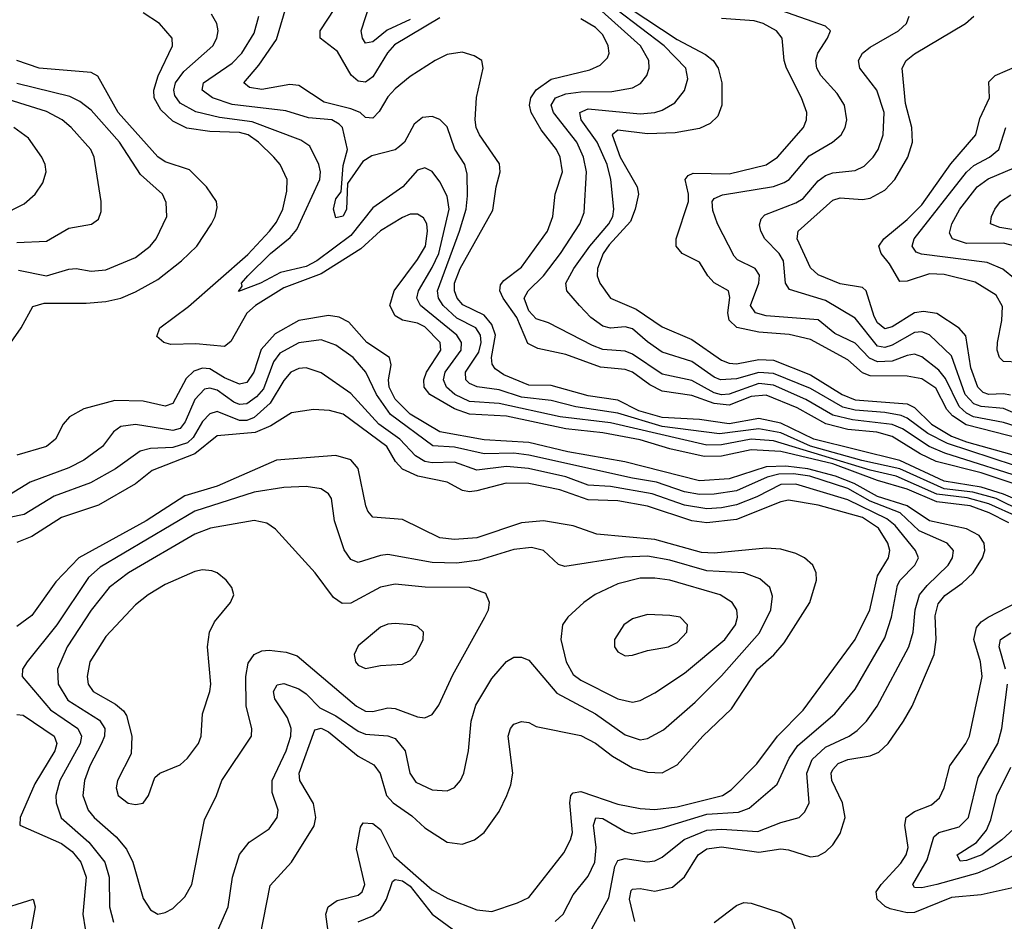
# Model space of a CAD drawing. Header units: inches. Extents: x 884549 to 1028252, y 526810 to 653624.
# Tile 71 of 256: x 945457 to 948112, y 542291 to 544720. Entities that reach past the tile are written whole.
import ezdxf

# ---------------------------------------------------------------- set-up
doc = ezdxf.new("R2010")
doc.units = ezdxf.units.IN
doc.header["$MEASUREMENT"] = 0
doc.layers.add('A9544', color=7, linetype='Continuous')

msp = doc.modelspace()

# ---------------------------------------------------------------- linework, layer by layer
at = {"layer": 'A9544', "color": 5}
for points, elevation in [([(946510, 544720.8), (946447.8, 544692.2), (946410, 544660.5), (946390, 544657.2), (946381.9, 544670), (946378.1, 544690), (946416.7, 544810)], 2760), ([(948231.5, 543390), (948110, 543441.4), (948050, 543460.9), (947950, 543476.8), (947830, 543532), (947598.3, 543590), (947510, 543633.4), (947450, 543645.3), (947370, 543631), (947290, 543643.1), (947190, 543648.2), (947126.7, 543666.7), (947070, 543694.7), (946990, 543706.7), (946890, 543734.2), (946830, 543735.6), (946762.9, 543762.9), (946739.3, 543779.3), (946731.6, 543791.6), (946729.2, 543810), (946740.4, 543870), (946730, 543898.7), (946710, 543923.9), (946652.1, 543952.1), (946637.3, 543970), (946629.7, 543990), (946630.2, 544010), (946645.4, 544050), (946732.9, 544207.1), (946741.7, 544270), (946752.7, 544310), (946751.5, 544331.5), (946696.9, 544410), (946688.4, 544430), (946685.6, 544450), (946689.5, 544510.5), (946707, 544590), (946703.1, 544610), (946683.2, 544623.2), (946650, 544632.5), (946610, 544626.6), (946577.3, 544610), (946510, 544567.1), (946470, 544534.3), (946450, 544512.8), (946426.9, 544473.1), (946410, 544454.5), (946390, 544457), (946375.3, 544470), (946350, 544480.2), (946278, 544498), (946210, 544543), (946185.8, 544545.8), (946110, 544532), (946077.4, 544537.4), (946061.7, 544550), (946102.3, 544597.7), (946150, 544667.2), (946180.6, 544770)], 2820), ([(948190, 543476.4), (947952.1, 543552.1), (947909.9, 543569.9), (947837.5, 543617.5), (947810, 543629.3), (947702.4, 543642.4), (947650, 543654.6), (947576.9, 543696.9), (947490, 543735.4), (947450, 543740), (947370, 543711), (947350, 543709.1), (947330, 543714.7), (947270, 543748.2), (947190, 543764.9), (947110, 543818.5), (947090, 543826.7), (947030, 543831.9), (947002.1, 543842.1), (946883, 543903), (946850, 543914), (946830, 543935.3), (946817.7, 543970), (946828.5, 543990), (946870, 544029.7), (946915.5, 544090), (946967.4, 544170), (946979.2, 544200.8), (946985.7, 544310), (946977.2, 544350), (946959.8, 544390), (946896.5, 544470), (946890.7, 544490), (946902.5, 544510), (946930, 544520.2), (946970, 544525.8), (947053.5, 544526.5), (947110, 544536.2), (947131.4, 544548.6), (947147.9, 544570), (947154.8, 544590), (947154.1, 544610), (947131.4, 544650), (947010, 544758.3)], 2760), ([(948124.3, 543364.3), (948071, 543391), (948020.1, 543410), (947930, 543421), (947850, 543455.1), (947770, 543478.2), (947650, 543523), (947510, 543556.8), (947430, 543561.5), (947350, 543544), (947303.3, 543543.3), (947210, 543563.9), (947130, 543588.1), (947030, 543606.6), (946930, 543618.1), (946770, 543651.8), (946670, 543657.7), (946630, 543671.4), (946563.4, 543710), (946548, 543730), (946547.5, 543750), (946554.7, 543770), (946593.2, 543830), (946591.2, 543850), (946550, 543892.4), (946530, 543902.7), (946490, 543910.9), (946470, 543922.6), (946455.4, 543950), (946467.1, 543990), (946530, 544074.2), (946551.2, 544110), (946557.1, 544150), (946555.1, 544170), (946546.2, 544186.2), (946530, 544196.2), (946510, 544196.2), (946490, 544187.5), (946430, 544150.9), (946377.6, 544102.4), (946270, 544035.8), (946170, 543997.9), (946093.6, 543950), (946070, 543929.6), (946027.1, 543852.9), (946010, 543839.7), (945932.8, 543847.2), (945865, 543845), (945845.7, 543850), (945826.9, 543866.8), (945835.5, 543890), (945912.5, 543947.5), (946072.7, 544087.3), (946130.9, 544150), (946150, 544174.7), (946166.8, 544210), (946178.1, 544258.1), (946179, 544290), (946159.6, 544330), (946143.1, 544350), (946101.7, 544390), (946073.8, 544410), (946050, 544416.3), (945970, 544418.7), (945907.9, 544427.9), (945870, 544446.7), (945837.7, 544477.7), (945819.8, 544510), (945819, 544530), (945831, 544569), (945869.9, 544650), (945868.6, 544670), (945834, 544710), (945790, 544738.6)], 2880), ([(948150, 543379.4), (948070, 543415.4), (948012.1, 543432.1), (947930, 543441.6), (947820.3, 543490), (947750, 543506), (947490, 543585.7), (947430, 543590.1), (947350, 543574.3), (947310, 543573.9), (947050, 543634.1), (946915, 543650), (946750, 543686.1), (946670, 543691.4), (946630.3, 543710), (946608, 543730), (946599.8, 543750), (946604.6, 543770), (946647.8, 543830), (946648.8, 543850), (946636, 543870), (946537.9, 543950), (946527.9, 543970), (946532.4, 543990), (946570, 544052.4), (946587.1, 544090), (946615.7, 544210), (946610, 544245), (946590, 544283.5), (946570, 544311.1), (946550, 544321.4), (946530, 544314.9), (946490.1, 544270), (946410, 544213.4), (946350, 544138.3), (946258.7, 544070), (946230, 544055.5), (946160.6, 544039.4), (946106.8, 544010), (946047.4, 543987.4), (946057.6, 544002.4), (946055.8, 544010), (946072.7, 544030), (946133.5, 544090), (946187.1, 544132.9), (946204.8, 544155.2), (946266.4, 544290), (946268.6, 544310), (946263.6, 544330), (946239.5, 544379.5), (946215.6, 544395.6), (946084.7, 544444.7), (945996.3, 544456.3), (945932, 544472), (945890, 544495.3), (945876.1, 544516.1), (945873.2, 544530), (945877.3, 544550), (945899.6, 544580.4), (945978.3, 544650), (945989.4, 544670), (945992.6, 544690), (945989.2, 544710), (945974.8, 544734.8)], 2860), ([(948230, 543361.3), (948090, 543430), (948027.5, 543447.5), (947950, 543456.2), (947830, 543510), (947727.8, 543532.2), (947590, 543570.6), (947510, 543606.8), (947450, 543617.4), (947344.6, 543604.6), (947190, 543623.9), (947070, 543660.2), (946956.9, 543676.9), (946890, 543693.8), (946810, 543702.9), (946750, 543722.9), (946691.3, 543731.3), (946670, 543740.3), (946660.5, 543750), (946659.8, 543770), (946695.3, 543824.7), (946701.6, 543850), (946699.6, 543870), (946687.2, 543890), (946636.1, 543916.1), (946599.2, 543950), (946586.4, 543970), (946583.8, 543990), (946643.5, 544150), (946661.1, 544210), (946665.2, 544245.2), (946664, 544304), (946657.8, 544330), (946630.9, 544370.9), (946610, 544431.7), (946590, 544451.5), (946570, 544459.4), (946543.2, 544456.8), (946521.1, 544438.9), (946494.6, 544390), (946481.7, 544378.3), (946470, 544369.9), (946406.9, 544353.1), (946382.2, 544337.8), (946340.9, 544279.1), (946338.3, 544210), (946330, 544191.1), (946310, 544186.4), (946303.4, 544210), (946310, 544237.4), (946324, 544256), (946330, 544327.3), (946341.6, 544370), (946328, 544430), (946318.9, 544438.9), (946299.2, 544450), (946236.1, 544456.1), (946174.6, 544474.6), (946030, 544491.6), (945977.2, 544510), (945949.2, 544530), (945952.7, 544550), (946030, 544603.5), (946056.8, 544630), (946090, 544684.1), (946102.5, 544730)], 2840), ([(946590, 544724.9), (946467.7, 544652.3), (946449.5, 544630.5), (946410, 544566.1), (946390, 544551.8), (946370, 544555), (946350.9, 544570.9), (946314.3, 544634.3), (946267.9, 544670), (946267.8, 544690), (946307.5, 544750)], 2780), ([(948199.5, 543499.5), (947958.6, 543578.6), (947905.6, 543605.6), (947850, 543646.8), (947833.7, 543653.7), (947790, 543661.8), (947710, 543668), (947676.5, 543676.5), (947590, 543726), (947490, 543766.7), (947450, 543769.5), (947390, 543752.2), (947347.1, 543750), (947330, 543756.7), (947270, 543798.8), (947190, 543824.7), (947150, 543851.9), (947110, 543887.2), (947090, 543892.3), (947050, 543888.7), (947030, 543894.3), (946997.6, 543917.6), (946966.4, 543950), (946932.5, 543990), (946929.9, 544009.9), (946951.1, 544050), (946994.5, 544110), (947046.1, 544170), (947056.6, 544190), (947059.2, 544210), (947051.5, 544290), (947041.1, 544330), (947014.6, 544390), (946970.9, 544450), (946968, 544470), (946990, 544480.1), (947130, 544466.8), (947169.9, 544470.1), (947190, 544476.6), (947224, 544496), (947250.3, 544529.7), (947258.8, 544561.2), (947253.3, 544590), (947195.2, 544650), (947067, 544747)], 2740), ([(947103.8, 544750), (947230, 544667.3), (947306.5, 544626.5), (947326.9, 544610), (947340.4, 544590), (947350.8, 544550), (947350.4, 544489.6), (947339.9, 544460.1), (947319.2, 544440.8), (947290, 544427.4), (947224.7, 544415.3), (947150, 544412.9), (947070, 544422.2), (947054.4, 544410), (947076.2, 544350), (947122.5, 544270), (947125.5, 544250), (947117.1, 544210), (947104, 544176), (947046.5, 544113.5), (947030.9, 544090), (947015.5, 544050), (947014.2, 544030), (947021.8, 544010), (947050.6, 543970), (947119.8, 543939.8), (947190, 543892.4), (947270, 543858.9), (947350, 543802.8), (947370, 543794.7), (947390, 543793.1), (947450, 543805), (947490, 543802.5), (947590, 543762.9), (947674.7, 543710), (947710, 543695.5), (947850, 543685.2), (947870, 543675.6), (947915.7, 543630), (947970, 543598.2), (948010, 543583), (948210, 543526.7)], 2720), ([(948189.7, 543609.7), (948110, 543635.1), (948029.3, 543650), (948010, 543660), (947990, 543678), (947953.3, 543753.3), (947935.9, 543775.9), (947890, 543811.4), (947870, 543818.6), (947850, 543815.7), (947810, 543800.2), (947770, 543798.2), (947748.6, 543808.6), (947710, 543849), (947655, 543875), (947610, 543911.5), (947470, 543922.3), (947441.4, 543930), (947428.1, 543950), (947450.3, 544010), (947451.7, 544031.7), (947440.2, 544050), (947392.7, 544072.7), (947383.4, 544083.4), (947338.4, 544170), (947325.9, 544205.9), (947324.9, 544230), (947330, 544238.2), (947352, 544248), (947490, 544271), (947518.7, 544281.3), (947532.2, 544290), (947586.3, 544353.7), (947649, 544390), (947672, 544410), (947683.2, 544430), (947687.5, 544450), (947681.1, 544490), (947661.6, 544521.6), (947617.3, 544570), (947606.9, 544590), (947604, 544610), (947609.6, 544630.4), (947635.8, 544670), (947643.7, 544690), (947630, 544703.2), (947510, 544744.9)], 2660), ([(948190, 543638.7), (948110, 543672.5), (948050, 543677.9), (948030, 543685), (948007, 543710), (947970, 543814.3), (947910, 543871), (947890, 543879.1), (947870, 543877.4), (947810, 543843.4), (947790, 543836.6), (947770, 543840.5), (947710, 543915.6), (947630, 543963.9), (947532.9, 543992.9), (947522.1, 544010), (947516.6, 544070), (947505, 544090), (947466.6, 544130), (947455.8, 544150), (947452.5, 544167.5), (947456.7, 544183.3), (947466, 544194), (947550, 544226.5), (947570, 544238.7), (947610, 544285.7), (947630, 544300.5), (947650, 544307.3), (947710, 544314), (947734.5, 544325.5), (947758.7, 544350), (947771.9, 544370), (947785.8, 544410), (947787.8, 544470), (947768.6, 544530), (947722.8, 544590), (947718.9, 544610), (947729.9, 544630), (947750, 544646.1), (947826.6, 544690), (947848.2, 544710), (947855.6, 544730)], 2640), ([(948128.7, 543708.7), (948110, 543712.4), (948070, 543710.6), (948055.4, 543715.4), (948040.5, 543730), (948021.9, 543781.9), (948008.6, 543868.6), (947990, 543889.4), (947930, 543928.3), (947894, 543934), (947870, 543930), (947810, 543892.9), (947790, 543887.5), (947770, 543903.5), (947760.8, 543920.8), (947739.7, 543990), (947730, 543998.4), (947670, 544008.7), (947610, 544033.1), (947590, 544051.3), (947553.3, 544130), (947556, 544150), (947650, 544234.1), (947670, 544240.1), (947730, 544236), (947750, 544239.3), (947790, 544261), (947817.3, 544290), (947852.2, 544350), (947864.9, 544390), (947862.4, 544430), (947845.6, 544494.4), (947836.7, 544590), (947847.2, 544610), (947870, 544627.9), (948007.4, 544710), (948029.9, 544730)], 2620), ([(948190, 543452.2), (948050, 543499), (947928.6, 543530), (947885.3, 543550), (947810, 543597), (947768.6, 543608.6), (947690, 543616.1), (947631.3, 543631.3), (947554, 543674), (947470, 543708.6), (947430, 543704.9), (947370, 543681.9), (947330, 543685.7), (947270, 543707.5), (947190, 543719), (947156, 543736), (947110, 543770.2), (947090, 543777.3), (947023.5, 543783.5), (946930, 543817.9), (946854, 543834), (946827.7, 543847.7), (946797.4, 543917.4), (946761.1, 543970), (946751.9, 543990), (946754, 544006), (946762.5, 544017.5), (946810, 544053.6), (946880.9, 544150), (946895.3, 544190), (946900.9, 544250), (946920.9, 544310), (946914.7, 544350), (946905.2, 544370), (946863.1, 544423.1), (946836.5, 544470), (946832.4, 544490), (946835.9, 544510), (946850, 544531.4), (946890, 544560.1), (946994.6, 544585.4), (947022.7, 544597.3), (947042.3, 544617.7), (947046.9, 544630), (947043.9, 544650), (947030, 544679.2), (947010, 544699.3), (946970, 544722.6)], 2780), ([(948159.9, 543590), (948008.9, 543628.9), (947972.5, 543652.5), (947957.5, 543670), (947927.2, 543727.2), (947890, 543752.4), (947850, 543759.5), (947750, 543760.3), (947730, 543768.6), (947690, 543803.3), (947590, 543858.8), (947532, 543872), (947450, 543878), (947391, 543891), (947370.2, 543910.2), (947366.8, 543930), (947372, 543972), (947368.2, 543990), (947330, 544011.1), (947312.7, 544030), (947290, 544067), (947244, 544090), (947227.2, 544110), (947227.2, 544130), (947260.9, 544230), (947260.9, 544250), (947251.3, 544290), (947259.6, 544300.4), (947273, 544307), (947370, 544304.6), (947470, 544328.7), (947500.6, 544350), (947570.4, 544430), (947578.8, 544450), (947579.6, 544470), (947565.5, 544510), (947524.7, 544590), (947518.8, 544610), (947513.6, 544670), (947497.8, 544690), (947461.8, 544710), (947437.3, 544717.3), (947350, 544723.2)], 2680), ([(945405.6, 543810), (945461.2, 543890), (945492.5, 543947.5), (945523.6, 543956.4), (945636.5, 543956.5), (945690, 543961.3), (945730, 543969.7), (945770, 543986.9), (945830, 544019.9), (945894, 544070), (945935.5, 544110), (945974.7, 544170), (945984.9, 544190), (945990, 544214), (945987.8, 544230), (945961.2, 544270), (945915.4, 544315.4), (945850, 544337.5), (945830, 544351.1), (945722.8, 544470), (945668.2, 544568.2), (945650, 544578.3), (945510, 544589.6), (945450.1, 544609.9)], 2920), ([(948150, 543797), (948110, 543799.2), (948099.4, 543810), (948092.8, 543830), (948093.8, 543850), (948105.3, 543910), (948107.3, 543947.3), (948090, 543977.6), (948033.3, 544013.3), (947950, 544033.8), (947910, 544035.4), (947850, 544016.1), (947830, 544014.9), (947802.7, 544062.7), (947779.9, 544090), (947773.7, 544110), (947787.2, 544130), (947850, 544181.5), (947890, 544221.5), (947967.9, 544332.1), (948035, 544410), (948046, 544454), (948072, 544510), (948070, 544552.9), (948087.1, 544570), (948186.8, 544613.2)], 2580), ([(945450, 544119.9), (945530, 544123.8), (945590, 544158.7), (945651.2, 544168.8), (945670, 544182.4), (945676.9, 544203.1), (945677, 544230), (945658.5, 544350), (945649.3, 544370), (945596.1, 544430), (945571.9, 544450), (945530, 544472.6), (945250, 544560.4)], 2960), ([(945454.5, 544045.5), (945530, 544030.1), (945590, 544047.8), (945610, 544049.6), (945650, 544042.9), (945690, 544046), (945770, 544079.8), (945809.1, 544110), (945825.2, 544130), (945854.1, 544190), (945852.4, 544227.6), (945842.9, 544250), (945783, 544303), (945726.8, 544390), (945650, 544476), (945619.8, 544499.8), (945593, 544513), (945450, 544548.4)], 2940), ([(945407.8, 544192.2), (945470, 544223.7), (945499, 544250), (945519.5, 544280.5), (945529, 544310), (945526.5, 544330), (945517.3, 544350), (945480.8, 544400.8), (945442, 544430)], 2980), ([(948141.4, 544021.4), (948108.4, 544048.4), (948066.3, 544066.3), (947888.5, 544088.5), (947874.2, 544094.2), (947863.6, 544110), (947869.5, 544130), (948010, 544309.1), (948030, 544327), (948072.3, 544350), (948097.3, 544370), (948116.6, 544430)], 2560), ([(948148, 544108), (948110, 544117.8), (948010, 544117.3), (947972.1, 544130), (947964.6, 544144.6), (947970.8, 544170), (947992.6, 544210), (948039.2, 544270), (948068.8, 544291.2), (948139, 544321)], 2540), ([(948170, 544148.8), (948100.2, 544160.2), (948075.2, 544170), (948077.4, 544190), (948086.1, 544210), (948101.4, 544230), (948130, 544248.1)], 2520), ([(947116.2, 542290), (947101.9, 542350), (947106.4, 542373.6), (947110, 542377.6), (947130, 542379.1), (947170, 542371.8), (947217.5, 542382.5), (947249.7, 542410.4), (947286.9, 542470), (947310, 542486), (947350, 542491.1), (947450, 542476.8), (947510, 542485.6), (947530, 542483.7), (947590, 542464.9), (947610, 542467.2), (947630, 542478), (947650, 542497.1), (947670, 542527.1), (947682.9, 542570), (947676.2, 542610), (947647.1, 542670), (947645.2, 542690), (947650, 542700.2), (947664.3, 542715.7), (947690, 542727), (947750, 542736.5), (947773.4, 542746.6), (947798.7, 542770), (947840.7, 542830), (947863.4, 542870), (947922.8, 543010), (947928.5, 543050), (947925.8, 543114.2), (947933.4, 543146.6), (947951.4, 543168.6), (947998.2, 543201.8), (948028.3, 543230), (948053.7, 543270), (948059.3, 543290), (948057.7, 543310), (948044.6, 543330), (948010, 543348.2), (947910, 543370.2), (947850.6, 543410.6), (947770, 543435.4), (947707.4, 543470), (947657, 543490), (947582.3, 543510), (947522.8, 543517.2), (947470, 543515), (947370, 543482.6), (947290, 543477.2), (947088.9, 543528.9), (946935.7, 543555.7), (946830, 543581.3), (946710, 543588.3), (946590, 543609.5), (946510, 543657.6), (946470, 543697.6), (946453.5, 543730), (946451.8, 543750), (946459, 543790), (946454.6, 543810), (946393.7, 543850), (946344.9, 543904.9), (946318.5, 543918.5), (946290, 543923), (946210, 543909.6), (946146.6, 543873.4), (946108.1, 543831.9), (946089.2, 543770.8), (946070, 543743), (946050, 543738.2), (946010, 543755.1), (945970, 543779.1), (945950, 543780.9), (945927.2, 543772.8), (945906.2, 543753.8), (945870, 543686.3), (945850, 543678.6), (945790, 543692.5), (945714, 543694), (945630, 543671.7), (945592.2, 543650), (945574.3, 543630), (945554, 543590), (945529.7, 543570.3), (945450, 543547)], 2920), ([(946999.9, 542270), (947045.7, 542354.3), (947062, 542438), (947070, 542455), (947090, 542459.6), (947149, 542451), (947170, 542453.5), (947190, 542463.8), (947248.7, 542511.3), (947310, 542536.7), (947350, 542539.4), (947447.2, 542532.8), (947510, 542556.9), (947558.8, 542570), (947574.5, 542585.5), (947585.6, 542610), (947579.9, 542690), (947593.7, 542726.3), (947630, 542760.1), (947694.1, 542790), (947715.5, 542804.5), (947740.4, 542830), (947769.7, 542870.4), (947855, 543030), (947866.8, 543070), (947872.2, 543130), (947883.5, 543170), (947904, 543195.9), (947961, 543250), (947972.7, 543270), (947974.8, 543290), (947957.9, 543310), (947882.9, 543342.9), (947831.3, 543391.3), (947750, 543423), (947690, 543456.8), (947587.7, 543490), (947543.7, 543496.3), (947504.5, 543495.5), (947472.4, 543487.6), (947390, 543450.7), (947330, 543441.3), (947290, 543440.9), (947250, 543448.1), (947174.2, 543474.2), (947110, 543484.4), (946830, 543546.7), (946790, 543552.4), (946710, 543550.4), (946630, 543568.2), (946571.7, 543571.7), (946456.8, 543656.8), (946419.2, 543710), (946390.7, 543770.7), (946356.4, 543810), (946310, 543843.5), (946270, 543857.4), (946210, 543849.7), (946158.6, 543821.4), (946141.4, 543798.6), (946114.5, 543725.5), (946096.3, 543703.7), (946070, 543685.4), (946050, 543683), (946034.4, 543690), (945990, 543722.3), (945970, 543727.4), (945955.5, 543724.5), (945930, 543696.4), (945903.4, 543636.6), (945890, 543619), (945870, 543613), (945770, 543629), (945730, 543624.3), (945710.4, 543609.6), (945680.9, 543570), (945630, 543533.4), (945590, 543512.8), (945486.1, 543473.9), (945430, 543440.3)], 2940), ([(946901.5, 542290), (946923, 542310), (946950, 542362.3), (946990, 542412.5), (947007.7, 542450), (947011.5, 542490), (947004.4, 542550), (947010.6, 542569.4), (947030, 542567.4), (947090, 542533), (947110, 542526.5), (947190, 542542.8), (947310, 542579.5), (947395.2, 542584.8), (947424.6, 542595.4), (947499.6, 542660.4), (947531.8, 542730), (947555.7, 542764.3), (947655, 542850), (947710, 542916.3), (947790, 543054.7), (947808.3, 543110), (947823.7, 543196.3), (947831.2, 543210), (947871.3, 543250), (947881.1, 543270), (947873.1, 543290), (947817.6, 543357.6), (947795.6, 543375.6), (947690, 543426.8), (947550, 543468.5), (947510, 543468), (947445.3, 543434.7), (947390, 543413.2), (947350, 543404.6), (947310, 543402.3), (947250, 543412.4), (947162.6, 543442.6), (947050, 543462.4), (946990, 543465.9), (946930, 543488.1), (946829.4, 543510.6), (946770, 543515.9), (946690, 543506.7), (946630, 543528.2), (946570, 543526), (946550, 543529.5), (946524.6, 543544.6), (946482.3, 543590), (946426.2, 543630), (946350, 543713.4), (946270, 543768.7), (946230, 543782.5), (946210, 543779.9), (946188.6, 543770), (946170, 543748.2), (946133, 543687), (946090, 543648.6), (946070, 543640.4), (946050, 543640.2), (945990, 543664.2), (945970, 543658.6), (945950, 543637.3), (945925.5, 543594.5), (945910, 543580.1), (945870, 543567.1), (945810, 543565.2), (945782.1, 543557.9), (945716.2, 543510), (945648.2, 543471.8), (945550, 543436.7), (945470, 543386.9), (945430, 543378.8)], 2960), ([(946291.2, 542250), (946283.1, 542310), (946289.4, 542330), (946313.3, 542346.7), (946370, 542360.9), (946380.8, 542370), (946387.8, 542390), (946365.8, 542485.8), (946375.9, 542544.1), (946383.9, 542556.1), (946410, 542554.3), (946430, 542537.8), (946466.4, 542466.4), (946570, 542375.9), (946612, 542352), (946690, 542321.6), (946730, 542317.4), (946799.9, 542340.1), (946830, 542355), (946924.4, 542475.6), (946942.9, 542510), (946947.7, 542530), (946940.4, 542610), (946943.8, 542630), (946950, 542636.9), (946970, 542640.4), (947070, 542606.1), (947130, 542594.3), (947170, 542591.6), (947230, 542598.8), (947352.5, 542630), (947375.4, 542644.6), (947444.5, 542715.5), (947500.6, 542790), (947570, 542859.6), (947710.2, 543049.8), (947749.3, 543130), (947770, 543221.6), (947800.1, 543270), (947803.4, 543290), (947798.4, 543310), (947772.8, 543350), (947730, 543378.9), (947610, 543412.1), (947530, 543425.2), (947510, 543421.4), (947390, 543373.2), (947310, 543364.2), (947270, 543370.2), (947150, 543409.3), (947070, 543424), (946990, 543426.1), (946913.7, 543453.7), (946830, 543470.2), (946769.1, 543470.9), (946690, 543450.5), (946670, 543447.8), (946651.3, 543451.3), (946610, 543473.8), (946530.6, 543490.6), (946489.4, 543509.4), (946470.9, 543530), (946447.4, 543570), (946330, 543657), (946292.8, 543667.2), (946250, 543669.9), (946190, 543661.2), (946134.2, 543625.8), (946092, 543608), (945990, 543598.9), (945929.4, 543550.6), (945814.7, 543505.3), (945770, 543469.3), (945670, 543412.4), (945570, 543378.9), (945490, 543327.6), (945450, 543311.3)], 2980), ([(946106, 542250), (946132.4, 542387.6), (946190, 542450.1), (946251.8, 542548.2), (946256.3, 542570), (946250, 542608.4), (946212.9, 542670), (946210.7, 542690), (946253.4, 542806.6), (946270, 542811), (946290, 542801.5), (946370, 542735.6), (946412.1, 542712.1), (946429.4, 542689.4), (946446.1, 542630), (946464, 542610), (946514.7, 542574.7), (946550, 542542.3), (946610, 542503.9), (946650, 542498.7), (946683.5, 542510), (946709.9, 542530.1), (946750, 542586.9), (946771.2, 542630), (946781.9, 542658.1), (946787.1, 542690), (946774.9, 542790), (946780.7, 542810), (946790, 542821.6), (946810, 542828.8), (946830, 542826.4), (946850, 542816.1), (946970, 542791.5), (947010, 542771), (947055.4, 542735.4), (947110, 542704.7), (947150, 542692.3), (947190, 542690.6), (947230, 542712.7), (947299.6, 542790), (947376.4, 542863.6), (947447.1, 542970), (947491, 543009), (947518.7, 543041.3), (947587.7, 543150), (947606, 543210), (947604.9, 543230), (947596.2, 543250), (947573.6, 543270), (947550, 543281.6), (947510, 543293.1), (947470, 543296.3), (947330, 543283), (947295.9, 543284.1), (947170, 543319.5), (947013.9, 543333.9), (946950, 543356.4), (946870, 543369.9), (946810, 543364.7), (946690, 543323.6), (946630, 543319.1), (946590, 543324.4), (946490, 543373.8), (946410, 543379.4), (946395.8, 543395.8), (946390.3, 543410.3), (946370, 543511.2), (946350, 543533.8), (946310, 543545.6), (946150, 543533.5), (945990, 543463.4), (945903.1, 543436.9), (945798.1, 543370), (945617, 543270), (945554.9, 543205.1), (945490, 543114.9), (945450, 543084.7)], 3020), ([(945984.8, 542250), (946019.6, 542330), (946031.4, 542410), (946050, 542470.3), (946076, 542504), (946130, 542539.7), (946151.3, 542570), (946154.1, 542590), (946137.9, 542637.9), (946138.5, 542670), (946176, 542750), (946188.3, 542790), (946189.3, 542810), (946179.2, 542839.2), (946145.2, 542890), (946142.1, 542910), (946152, 542928), (946170, 542931.9), (946210, 542916.9), (946230, 542904), (946266.3, 542866.3), (946310, 542844.1), (946370, 542803.5), (946390, 542795.4), (946450, 542790.8), (946470, 542783.1), (946496.6, 542750), (946509.7, 542689.7), (946525.3, 542665.3), (946570, 542644.8), (946610, 542642.3), (946630, 542651.1), (946645.8, 542670), (946654.7, 542690), (946667.8, 542750), (946675, 542830), (946687.3, 542872.7), (946730, 542945), (946770, 542991.1), (946790, 543002.6), (946810, 543002.6), (946830, 542994), (946905.6, 542905.6), (947010, 542850.1), (947090, 542792.8), (947130, 542780.1), (947150, 542782.9), (947193, 542807), (947278.9, 542881.1), (947350, 542952.2), (947452.2, 543067.8), (947482.5, 543130), (947487, 543167), (947479.5, 543190), (947453.4, 543213.4), (947409.9, 543229.9), (947310, 543235), (947210, 543263.6), (947150, 543274.5), (947087.9, 543272.1), (946927.2, 543247.2), (946910, 543251.9), (946869.9, 543289.9), (946837.7, 543297.7), (946790, 543292.6), (946696.1, 543263.9), (946636.2, 543256.2), (946570, 543257.2), (946450, 543278.8), (946430, 543276.7), (946370, 543257.7), (946350, 543265.4), (946332.1, 543292.1), (946306.4, 543370), (946297.7, 543430), (946290, 543442.7), (946270, 543456.5), (946230, 543462.8), (946170, 543459.5), (946090, 543447.4), (945930, 543396.2), (945674.9, 543245.1), (945642.9, 543217.1), (945557.9, 543090), (945477.6, 542990), (945464.9, 542970), (945464.4, 542950), (945540.7, 542860.7), (945614, 542810), (945624.4, 542790), (945620.1, 542770), (945565.6, 542670), (945555.1, 542630), (945555.7, 542610), (945569.2, 542569.2), (945643.8, 542503.8), (945687.3, 542450), (945699, 542410), (945699.2, 542330), (945710, 542288.4)], 3040), ([(948154.9, 542385.1), (948050, 542362.5), (947970, 542355.2), (947870, 542314.4), (947850, 542313.7), (947804.5, 542324.5), (947790.5, 542330.5), (947768.9, 542350), (947767, 542370), (947779.9, 542390), (947833, 542447), (947847.6, 542470), (947853, 542490), (947844, 542550), (947847.2, 542570), (947870, 542586.2), (947915.5, 542604.5), (947937, 542623), (947949.9, 542650), (947964.9, 542710), (948008.5, 542770), (948018.2, 542790), (948052, 542950), (948048.2, 542990), (948030, 543050), (948037.5, 543082.5), (948050, 543097.5), (948068.7, 543110), (948174.5, 543165.4)], 2880), ([(948115.6, 542970), (948098.3, 543030), (948101.8, 543050), (948130, 543068)], 2860), ([(948190, 542497), (948081.6, 542438.4), (948039.4, 542420.6), (947929.9, 542389.9), (947890, 542381), (947870, 542382), (947865.5, 542390), (947903.7, 542456.2), (947921.8, 542518.2), (947935.6, 542530), (947990, 542545.7), (948015.6, 542570), (948041.7, 542678.3), (948094.3, 542770), (948105.8, 542810), (948120.6, 542930)], 2860), ([(945450, 542848.2), (945466.5, 542846.5), (945550.1, 542790), (945557.6, 542770), (945552.3, 542750), (945498.6, 542661.4), (945459.2, 542570), (945458, 542550), (945570, 542500.1), (945598.8, 542478.8), (945622.5, 542450), (945636.8, 542410), (945627.8, 542310), (945634.4, 542270)], 3020), ([(948170, 542569.1), (948105.4, 542510), (948051.5, 542470), (948010, 542454.9), (947993.2, 542453.2), (947985.4, 542470), (948036.8, 542503.2), (948063.9, 542536.1), (948076.1, 542563.9), (948092.1, 542630), (948130, 542706.1)], 2840), ([(946370.3, 542289.7), (946410, 542305.6), (946430, 542322.1), (946446.4, 542350), (946462.2, 542397.8), (946470, 542403.7), (946490, 542399.7), (946510, 542385.2), (946570, 542310.1), (946650.4, 542250.4)], 2960), ([(945390, 542318.2), (945493.8, 542350), (945499.4, 542330), (945488.4, 542270)], 2980), ([(947330, 542287.4), (947390, 542332.9), (947410, 542341), (947430, 542339.4), (947510, 542314), (947537, 542297), (947548.5, 542268.5)], 2880)]:
    msp.add_lwpolyline(points, dxfattribs=dict(at, elevation=elevation))
for points, elevation in [([(946090, 543370.4), (945972, 543350), (945930, 543334.1), (945750.7, 543230), (945699, 543190), (945650, 543129.4), (945585.2, 543030), (945559.6, 542970), (945560.9, 542930), (945586.9, 542886.9), (945672.5, 542832.5), (945686.7, 542810), (945685.8, 542790), (945678.2, 542770), (945646.3, 542710), (945632, 542670), (945628, 542630), (945641.7, 542590), (945658.3, 542570), (945718, 542518), (945745.1, 542485.1), (945762.3, 542450), (945790, 542352), (945810, 542322), (945830, 542310.2), (945850, 542314.2), (945870, 542325.4), (945903, 542357), (945921.9, 542390), (945955.5, 542564.5), (945988.4, 542630), (946002.8, 542670), (946082.5, 542790), (946083.2, 542810), (946068.2, 542870), (946067.2, 542950), (946073.7, 542986.3), (946090, 543009.5), (946110, 543019.5), (946130, 543021.5), (946175.7, 543015.7), (946205.8, 543005.8), (946365.2, 542870), (946390, 542856.9), (946410, 542856), (946450, 542865.8), (946470, 542864), (946530, 542841.8), (946550, 542838.7), (946570, 542848.4), (946587.1, 542872.9), (946625.3, 542954.7), (946711.9, 543110), (946721.2, 543130), (946723.7, 543150), (946714, 543173.9), (946669.9, 543189.9), (946550.9, 543190.9), (946470, 543199.2), (946430, 543190.7), (946350, 543147.8), (946327, 543147), (946303.7, 543163.7), (946253.7, 543230), (946147, 543347), (946123.5, 543363.5)], 3060), ([(945950, 543237.7), (945930, 543233.6), (945850, 543198.4), (945803.6, 543170), (945770, 543143.1), (945690, 543058), (945646.5, 542990), (945639, 542950), (945642.3, 542930), (945655.7, 542910), (945715.6, 542875.6), (945737.7, 542857.6), (945745.1, 542845.1), (945759.8, 542790), (945758.4, 542741.6), (945720.9, 542670), (945717.4, 542650), (945723, 542630), (945750, 542609.4), (945770, 542605.4), (945790, 542608.9), (945804.8, 542630), (945822.1, 542677.9), (945835.6, 542690), (945890, 542712.8), (945909.8, 542730), (945939.2, 542770), (945946.6, 542790), (945950.5, 542850), (945970.5, 542910), (945972.9, 542930), (945964.2, 543030), (945968.9, 543070), (945982.3, 543097.7), (946026, 543150), (946035.1, 543170), (946029.6, 543190), (946014, 543210), (945989.8, 543229.8), (945975.6, 543235.5)], 3080), ([(947170, 543215.7), (947130, 543215.3), (947070, 543200.5), (947008.8, 543171.2), (946978.2, 543150), (946935.4, 543110), (946921.3, 543090), (946916.8, 543050), (946931, 542990), (946950, 542955.9), (946970, 542940.5), (947070, 542890.6), (947110, 542881.5), (947130, 542885.4), (947170, 542906.5), (947250, 542959.6), (947358.5, 543050), (947387.1, 543090), (947392.7, 543110), (947390.9, 543130), (947378.1, 543150), (947346.2, 543170), (947210, 543209.6)], 3060), ([(947150, 543117.4), (947110, 543106.2), (947086.5, 543090), (947061.1, 543050), (947061.1, 543030), (947070, 543017.1), (947090, 543006), (947110, 543007.5), (947150, 543020.6), (947206.6, 543030), (947230, 543041.6), (947255.9, 543070), (947258.2, 543090), (947238.4, 543110), (947210, 543115.2)], 3080), ([(946470, 543093.3), (946450, 543091.5), (946430, 543083.5), (946370, 543033.3), (946359.6, 543010), (946363.2, 542990), (946370, 542981.1), (946390, 542971.7), (946430, 542980.2), (946490, 542984), (946510, 542993.7), (946525.1, 543010), (946545.7, 543050), (946546, 543070), (946530, 543084.7), (946514, 543090)], 3080)]:
    msp.add_lwpolyline(points, close=True, dxfattribs=dict(at, elevation=elevation))

doc.saveas('drawing.dxf')
